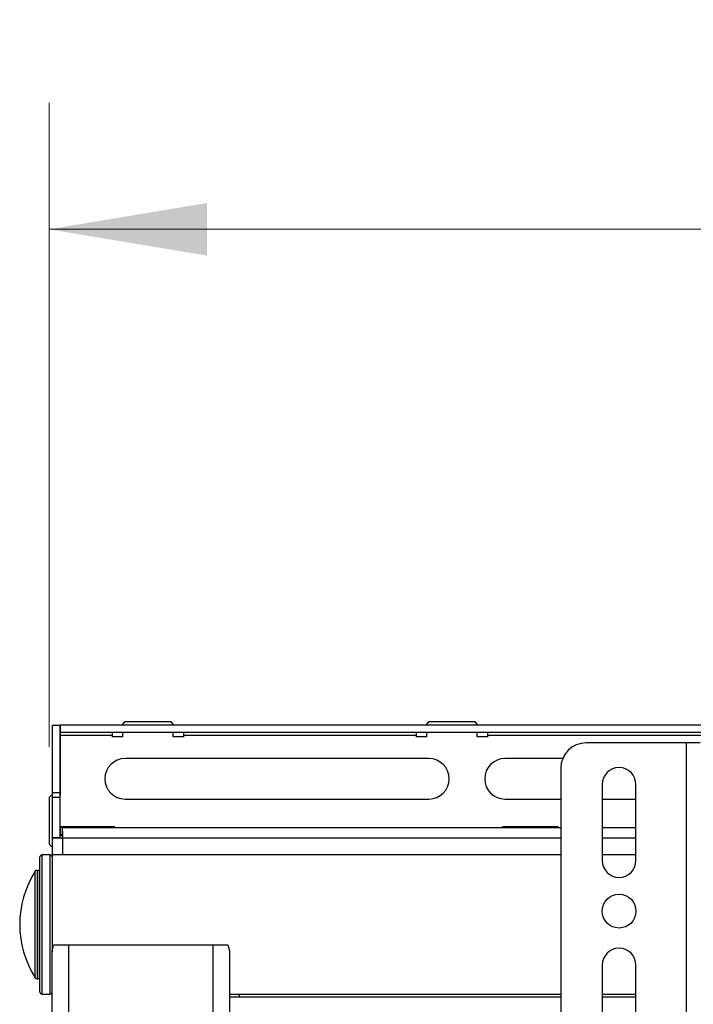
# Model space of a CAD drawing. Header units: inches. Extents: x 5 to 165, y 3 to 108.
# Tile 7 of 139: x 15.4 to 22.05, y 51.12 to 60.85. Entities that reach past the tile are written whole.
import ezdxf

# ---------------------------------------------------------------- set-up
doc = ezdxf.new("R2010")
doc.units = ezdxf.units.IN
doc.header["$LTSCALE"] = 10
doc.header["$MEASUREMENT"] = 0
doc.styles.add('SLDTEXTSTYLE0', font='TXT', dxfattribs={"width": 0.75})
doc.dimstyles.new('SLDDIMSTYLE0', dxfattribs={"dimtxt": 1.377953, "dimasz": 1.56, "dimexe": 0, "dimexo": 0.0625, "dimgap": 0.344488, "dimtad": 0, "dimtih": 1, "dimtoh": 1, "dimrnd": 1e-09, "dimzin": 4, "dimdsep": 46, "dimtxsty": 'SLDTEXTSTYLE0', "dimsah": 1, "dimcen": 0.09, "dimadec": 0, "dimazin": 1, "dimtfac": 1, "dimtofl": 0, "dimtmove": 0, "dimatfit": 3, "dimfxl": 1, "dimfrac": 2, "dimtolj": 1, "dimtzin": 12, "dimarcsym": 0})

# ---------------------------------------------------------------- blocks, each defined once
blk = doc.blocks.new('_D')
at = {"color": 216, "linetype": 'Continuous', "lineweight": 18, "true_color": 0x800080}
for p, q in [((15.6927, 53.6643), (15.6927, 60.0265)), ((42.6927, 53.6643), (42.6927, 60.0265)), ((15.6927, 58.7765), (25.0171, 58.7765)), ((26.6454, 58.766), (26.2256, 58.766)), ((26.2256, 58.766), (26.2256, 56.5785)), ((32.2453, 58.766), (32.6651, 58.766)), ((32.6651, 58.766), (32.6651, 56.5785)), ((42.6927, 58.7765), (33.8736, 58.7765)), ((26.2256, 56.5785), (26.6454, 56.5785)), ((32.6651, 56.5785), (32.2453, 56.5785))]:
    blk.add_line(p, q, dxfattribs=at)
for points in [[(15.6927, 58.7765), (17.2527, 58.5165), (17.2527, 59.0365)], [(42.6927, 58.7765), (41.1327, 59.0365), (41.1327, 58.5165)]]:
    blk.add_solid(points, dxfattribs=at)
at = {"color": 216, "linetype": 'Continuous', "lineweight": 18, "true_color": 0x800080, "char_height": 1.37795, "attachment_point": 1, "style": 'SLDTEXTSTYLE0'}
for s, insert in [('27.00', (27.1545, 60.8221)), ('685.80', (26.6454, 58.3547))]:
    blk.add_mtext(s, dxfattribs=dict(at, insert=insert))

msp = doc.modelspace()

# ---------------------------------------------------------------- linework, layer by layer
at = {"color": 7, "linetype": 'Continuous', "lineweight": 25}
for p, q in [((15.723673, 53.880265), (15.797673, 53.880265)), ((15.723673, 53.880265), (15.723673, 53.215287)), ((15.797673, 53.880265), (15.797673, 53.215287)), ((22.643971, 53.880265), (15.802673, 53.880265)), ((15.802673, 53.880265), (15.802673, 53.806265)), ((16.438673, 53.911265), (16.418673, 53.891265)), ((16.418673, 53.891265), (16.418673, 53.880265)), ((16.898673, 53.911265), (16.438673, 53.911265)), ((16.918673, 53.891265), (16.898673, 53.911265)), ((16.918673, 53.880265), (16.918673, 53.891265)), ((19.438673, 53.911265), (19.418673, 53.891265)), ((19.418673, 53.891265), (19.418673, 53.880265)), ((19.898673, 53.911265), (19.438673, 53.911265)), ((19.918673, 53.891265), (19.898673, 53.911265)), ((19.918673, 53.880265), (19.918673, 53.891265)), ((22.618133, 53.806265), (15.802673, 53.806265)), ((15.802673, 53.806265), (15.802673, 53.776265)), ((16.318673, 53.776265), (15.802673, 53.776265)), ((15.802673, 53.776265), (15.802673, 53.184265)), ((16.318673, 53.776265), (16.318673, 53.806265)), ((16.318673, 53.766265), (16.318673, 53.776265)), ((16.418673, 53.806265), (16.418673, 53.766265)), ((16.918673, 53.766265), (16.918673, 53.806265)), ((17.018673, 53.806265), (17.018673, 53.776265)), ((19.318673, 53.776265), (17.018673, 53.776265)), ((17.018673, 53.776265), (17.018673, 53.766265)), ((19.318673, 53.776265), (19.318673, 53.806265)), ((19.318673, 53.766265), (19.318673, 53.776265)), ((19.418673, 53.806265), (19.418673, 53.766265)), ((19.918673, 53.766265), (19.918673, 53.806265)), ((20.018673, 53.806265), (20.018673, 53.776265)), ((20.018673, 53.776265), (20.018673, 53.766265)), ((16.418673, 53.766265), (16.318673, 53.766265)), ((17.018673, 53.766265), (16.918673, 53.766265)), ((19.418673, 53.766265), (19.318673, 53.766265)), ((20.018673, 53.766265), (19.918673, 53.766265)), ((21.984658, 53.704765), (20.993658, 53.704765)), ((21.984658, 34.684765), (21.984658, 53.704765)), ((22.118658, 53.704765), (21.984658, 53.704765)), ((19.442673, 53.550265), (16.442673, 53.550265)), ((20.762617, 53.550265), (20.192673, 53.550265)), ((20.743658, 53.454765), (20.743658, 44.275831)), ((21.151658, 53.29378), (21.151658, 52.54378)), ((21.485658, 52.54378), (21.485658, 53.29378)), ((15.723673, 53.215287), (15.797673, 53.215287)), ((15.723673, 53.215287), (15.723673, 53.170265)), ((15.797673, 53.215287), (15.797673, 53.170265)), ((15.712673, 53.184265), (15.692673, 53.164265)), ((15.692673, 53.164265), (15.692673, 52.704265)), ((15.723673, 53.184265), (15.712673, 53.184265)), ((15.723673, 53.170265), (15.797673, 53.170265)), ((15.723673, 53.170265), (15.723673, 52.768426)), ((15.802673, 53.184265), (15.797673, 53.184265)), ((15.797673, 53.170265), (15.797673, 52.768426)), ((16.442673, 53.150265), (19.442673, 53.150265)), ((20.192673, 53.150265), (20.743658, 53.150265)), ((21.151658, 53.150265), (21.485658, 53.150265)), ((16.342673, 52.876265), (15.797673, 52.876265)), ((15.802673, 52.870265), (15.802673, 52.796265)), ((15.825512, 52.870265), (15.802673, 52.870265)), ((15.825512, 52.870265), (20.743658, 52.870265)), ((15.825512, 52.796265), (15.825512, 52.870265)), ((16.342673, 52.870265), (16.342673, 52.876265)), ((20.717673, 52.876265), (20.167673, 52.876265)), ((20.167673, 52.876265), (20.167673, 52.870265)), ((20.717673, 52.870265), (20.717673, 52.876265)), ((21.151658, 52.870265), (21.485658, 52.870265)), ((15.692673, 52.704265), (15.712673, 52.684265)), ((15.797673, 52.768426), (15.723673, 52.768426)), ((15.723673, 52.768426), (15.723673, 52.598765)), ((15.797673, 52.791265), (15.826278, 52.791265)), ((15.825512, 52.796265), (15.802673, 52.796265)), ((15.712673, 52.684265), (15.723673, 52.684265)), ((15.602673, 51.243765), (15.602673, 52.578765)), ((15.702673, 52.598765), (15.622673, 52.598765)), ((20.743658, 52.598765), (15.722673, 52.598765)), ((15.722673, 52.598765), (15.722673, 51.63781)), ((21.485658, 52.598765), (21.151658, 52.598765)), ((15.582673, 52.446265), (15.573537, 52.446265)), ((15.722673, 50.87234), (15.722673, 51.63781)), ((15.74005, 51.711265), (15.886673, 51.711265)), ((15.886673, 36.711265), (15.886673, 51.711265)), ((15.886673, 51.711265), (17.308673, 51.711265)), ((17.308673, 51.711265), (17.308673, 36.711265)), ((17.308673, 51.711265), (17.455297, 51.711265)), ((17.472673, 51.63781), (17.472673, 50.87234)), ((21.151658, 51.50978), (21.151658, 50.572277)), ((21.485658, 50.572277), (21.485658, 51.50978)), ((15.573537, 51.376265), (15.582673, 51.376265)), ((15.622673, 51.223765), (15.702673, 51.223765)), ((17.472673, 51.223765), (20.743658, 51.223765)), ((17.572673, 51.192265), (17.472673, 51.192265)), ((17.572673, 51.192265), (17.572673, 51.223765)), ((20.743658, 51.192265), (17.572673, 51.192265)), ((21.151658, 51.223765), (21.485658, 51.223765)), ((21.485658, 51.192265), (21.151658, 51.192265))]:
    msp.add_line(p, q, dxfattribs=at)
at = {"color": 8, "linetype": 'Continuous', "lineweight": 25}
for p, q in [((22.637095, 53.776265), (20.018673, 53.776265)), ((15.827673, 52.598765), (15.827673, 52.766265)), ((15.827673, 52.766265), (20.743658, 52.766265)), ((21.151658, 52.766265), (21.485658, 52.766265)), ((15.622673, 52.598765), (15.622673, 51.223765)), ((15.702673, 51.559565), (15.702673, 52.598765)), ((15.556699, 51.385473), (15.556699, 52.437056)), ((15.573537, 52.446265), (15.573537, 51.376265)), ((15.582673, 51.376265), (15.582673, 52.446265)), ((15.702673, 51.223765), (15.702673, 51.559565))]:
    msp.add_line(p, q, dxfattribs=at)
at = {"color": 7, "linetype": 'Continuous', "lineweight": 25}
msp.add_circle((21.318658, 52.04378), 0.167, dxfattribs=at)
for centre, radius, start, end in [((20.993658, 53.454765), 0.25, 90, 180), ((16.442673, 53.350265), 0.2, 90, 270), ((19.442673, 53.350265), 0.2, 270, 90), ((20.192673, 53.350265), 0.2, 90, 270), ((21.318658, 53.29378), 0.167, 0, 180), ((15.622673, 52.578765), 0.02, 90, 180), ((15.702673, 52.578765), 0.02, 0, 90), ((21.318658, 52.54378), 0.167, 180, 0), ((16.377127, 51.911265), 0.974453, 147.34522, 212.65478), ((15.573537, 52.426265), 0.02, 90, 147.34522), ((15.582673, 52.466265), 0.02, 270, 0), ((21.318658, 51.50978), 0.167, 0, 180), ((15.573537, 51.396265), 0.02, 212.65478, 270), ((15.582673, 51.356265), 0.02, 360, 90), ((15.622673, 51.243765), 0.02, 180, 270), ((15.702673, 51.243765), 0.02, 270, 360)]:
    msp.add_arc(centre, radius, start, end, dxfattribs=at)
for points in [[(15.827673, 52.766265), (15.827493, 52.779893), (15.827133, 52.807148), (15.826593, 52.841525), (15.826053, 52.865575), (15.825692, 52.868702), (15.825512, 52.870265)], [(15.723673, 52.768426), (15.725237, 52.768246), (15.728363, 52.767886), (15.752413, 52.767345), (15.78679, 52.766805), (15.814046, 52.766445), (15.827673, 52.766265)]]:
    msp.add_open_spline(points, degree=3, dxfattribs=at)
for points, knots in [([(15.722673, 51.63781), (15.72342, 51.648082), (15.724934, 51.668906), (15.733095, 51.694066), (15.73893, 51.708496), (15.74005, 51.711265)], [0, 0, 0, 0, 0.44033304, 0.89262467, 1, 1, 1, 1]), ([(17.455297, 51.711265), (17.455649, 51.710409), (17.461067, 51.697241), (17.469958, 51.671878), (17.47176, 51.649273), (17.472673, 51.63781)], [0, 0, 0, 0, 0.03310546, 0.50966416, 1, 1, 1, 1])]:
    msp.add_open_spline(points, degree=3, knots=knots, dxfattribs=at)

# ---------------------------------------------------------------- dimensions: what is measured, and where the dimension line sits
at = {"color": 216, "linetype": 'Continuous', "lineweight": 18, "true_color": 0x800080}
dim = msp.add_linear_dim(base=(15.692673, 58.776501), p1=(42.692673, 53.164265), p2=(15.692673, 53.164265), dimstyle='SLDDIMSTYLE0', dxfattribs=at)
dim.commit()
dim.dimension.update_dxf_attribs({"geometry": '_D', "text_midpoint": (29.445352, 58.776501), "dimtype": 160})

doc.saveas('drawing.dxf')
